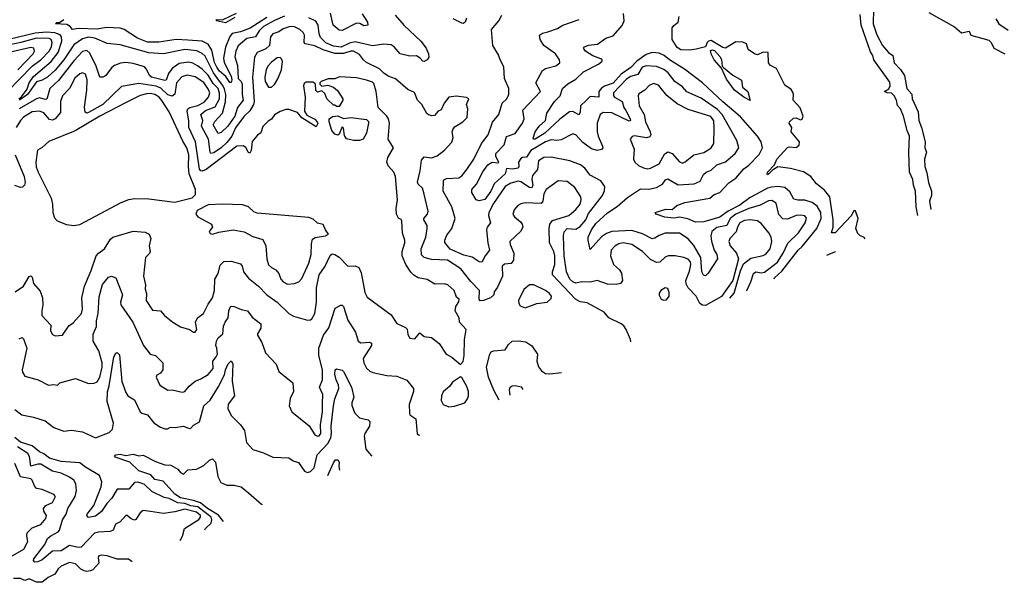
# Model space of a CAD drawing. Extents: x 1552033 to 1694788, y 811965 to 917215.
# Tile 79 of 256: x 1598478 to 1605308, y 816952 to 820853. Entities that reach past the tile are written whole.
import ezdxf

# ---------------------------------------------------------------- set-up
doc = ezdxf.new("R2010")
doc.units = 0

msp = doc.modelspace()

# ---------------------------------------------------------------- linework, layer by layer
at = {"layer": '0CON20XD'}
for points in [[(1604401.7, 820925), (1604399.1, 820825), (1604425, 820746.9), (1604462.9, 820672.9), (1604505, 820624.5), (1604534.3, 820605), (1604544.7, 820554.7), (1604588.6, 820508.6), (1604616.1, 820465), (1604631.2, 820375), (1604665.6, 820335.6), (1604668.1, 820305), (1604710.8, 820215), (1604714.5, 820155), (1604734, 820105), (1604760.2, 820005), (1604756.3, 819965), (1604767.6, 819935), (1604754.5, 819885), (1604756.3, 819835), (1604771.7, 819791.7), (1604782.2, 819725), (1604803.7, 819663.7), (1604802.6, 819635), (1604789.9, 819595), (1604798.7, 819535.8)], [(1600315, 820877.4), (1600245, 820847.2), (1600169.7, 820805), (1600139.5, 820775), (1600115, 820732.8), (1600055, 820722.2), (1599995, 820672.5), (1599976.7, 820635), (1599971.8, 820595), (1599990.3, 820535), (1599994.6, 820445), (1600015.1, 820425.1), (1600021.6, 820405), (1600021.2, 820335), (1600028, 820295), (1599989.1, 820245), (1599970.1, 820185), (1599923, 820115), (1599875, 820071.2), (1599855, 820063.3), (1599820, 820125), (1599832.1, 820147.9), (1599884.9, 820205.1), (1599906.6, 820283.4), (1599908.6, 820335), (1599900.2, 820370.2), (1599887.6, 820397.6), (1599858.5, 820435), (1599823.9, 820483.9), (1599765, 820599.3), (1599745, 820618.9), (1599707.8, 820637.8), (1599625, 820647.1), (1599475.3, 820615.3), (1599375, 820622.7), (1599175, 820679.5), (1599085, 820687.6), (1599000.5, 820725), (1598955, 820731.2), (1598915, 820719.4), (1598855, 820677.8), (1598785, 820575.2), (1598725, 820504), (1598670.3, 820455), (1598635, 820434.4), (1598595, 820422.3), (1598533.5, 820335), (1598478, 820295)], [(1600191.8, 820868.2), (1600077, 820793), (1600011, 820768.9), (1599952.6, 820757.5), (1599935, 820735.4), (1599906.6, 820663.4), (1599891.8, 820585), (1599897.7, 820555), (1599945, 820461.1), (1599950, 820435), (1599945, 820418.1), (1599935, 820417.5), (1599908.5, 820458.5), (1599865, 820497), (1599845, 820523.7), (1599830.1, 820555), (1599811.1, 820641.1), (1599785, 820682.9), (1599745, 820703.2), (1599645, 820710.9), (1599564.6, 820715.4), (1599443.2, 820696.8), (1599366.1, 820696.1), (1599295.1, 820725.1), (1599204.1, 820784.1), (1599175, 820794.6), (1599078.3, 820798.3), (1599015, 820786.1), (1598885, 820792.5), (1598845.8, 820785.8), (1598828.9, 820805), (1598805, 820819.5), (1598727.5, 820825), (1598735, 820832.5), (1598755, 820832.5), (1598785, 820854.5)], [(1599970.9, 820869.1), (1599905, 820831.9), (1599842.5, 820845), (1599842.5, 820855), (1599885, 820851.2), (1599981.9, 820898.1)], [(1601083.1, 820885), (1601145, 820813.5), (1601260, 820705), (1601298.8, 820655), (1601314.2, 820615.8), (1601316.3, 820593.7), (1601305, 820573.8), (1601285, 820564), (1601275, 820566), (1601256.9, 820586.9), (1601231.9, 820601.9), (1601185, 820600.7), (1601116.9, 820615), (1601076, 820665), (1601055, 820677.5), (1601005, 820683.5), (1600925, 820672.7), (1600805, 820699.2), (1600765, 820690.8), (1600708.2, 820661.8), (1600655, 820669.3), (1600602.7, 820692.7), (1600565, 820730.4), (1600556, 820755), (1600549.7, 820815), (1600533.5, 820843.5), (1600485, 820865.8)], [(1600853.8, 820893.8), (1600891.2, 820835), (1600892.5, 820815), (1600865, 820811.2), (1600836.8, 820826.8), (1600815, 820827.8), (1600715, 820778.5), (1600695, 820780), (1600652.7, 820815), (1600635, 820898.1)], [(1603404.5, 818921.5), (1603435, 818956), (1603479.1, 819110.9), (1603499.6, 819160.4), (1603550, 819200), (1603635, 819218.7), (1603655, 819228.2), (1603684.6, 819265), (1603696.7, 819315), (1603691.5, 819345), (1603675.2, 819375.2), (1603625, 819437.5), (1603595, 819458.7), (1603545.7, 819465.7), (1603505, 819459.8), (1603474.1, 819445), (1603457.5, 819415), (1603447.2, 819382.8), (1603403.8, 819336.2), (1603396.9, 819315), (1603406.8, 819285), (1603450.9, 819235), (1603464.6, 819195), (1603424.4, 819045.6), (1603346.6, 818933.4), (1603235, 818872.1), (1603215, 818873.1), (1603195, 818885.5), (1603171.3, 818935), (1603114.4, 818994.4), (1603100.9, 819020.9), (1603099, 819045), (1603125, 819109.4), (1603134.7, 819154.7), (1603130.7, 819175), (1603115, 819192.7), (1603085, 819204.6), (1603025, 819214.6), (1602975.4, 819214.6), (1602955, 819206.9), (1602918.3, 819171.7), (1602895, 819169.6), (1602855, 819189.2), (1602797.7, 819245), (1602725, 819294.7), (1602665, 819306.1), (1602635, 819299.6), (1602606.3, 819283.7), (1602580.5, 819255), (1602575.6, 819215), (1602596.5, 819156.5), (1602639.3, 819119.3), (1602652.8, 819095), (1602659.1, 819045), (1602645, 819024.4), (1602615, 819016.9), (1602555, 819020), (1602485, 819044), (1602435, 819033.3), (1602374.4, 819035.6), (1602335, 819027.1), (1602315, 819035.9), (1602294.9, 819054.9), (1602270.2, 819105), (1602255.6, 819215), (1602249.7, 819355), (1602255, 819382.9), (1602275.3, 819404.7), (1602335, 819399.7), (1602365, 819418.1), (1602404.3, 819465.7), (1602425, 819509.1), (1602521.1, 819635), (1602535.8, 819665.8), (1602536.6, 819696.6), (1602510, 819735), (1602435, 819775.8), (1602397.5, 819822.5), (1602367.3, 819847.3), (1602295, 819874.6), (1602165, 819898.8), (1602115, 819897.2), (1602077.5, 819875), (1602071, 819815), (1602035, 819772.5), (1602031.6, 819745), (1602037.4, 819705), (1602031.9, 819688.1), (1602015, 819688.3), (1601955, 819728.4), (1601935, 819732.8), (1601885, 819719.7), (1601845, 819696.8), (1601765, 819579.1), (1601732.9, 819515), (1601730.6, 819495), (1601743.1, 819445), (1601720, 819415), (1601715.9, 819395), (1601725.3, 819305.3), (1601737.5, 819255), (1601706.2, 819215), (1601685, 819172.5), (1601665, 819174.4), (1601616.6, 819206.6), (1601559.2, 819219.2), (1601465, 819263), (1601427.7, 819307.7), (1601427.8, 819325), (1601441.6, 819358.4), (1601475.7, 819404.3), (1601500.2, 819475), (1601475.7, 819555.7), (1601415.6, 819665), (1601418.1, 819735), (1601424.6, 819745.4), (1601439.1, 819750.9), (1601525, 819756.2), (1601545, 819770.9), (1601580.7, 819815), (1601629.6, 819885), (1601682.5, 819995), (1601728.9, 820055), (1601757.3, 820142.8), (1601801.9, 820195), (1601826.2, 820275), (1601856.7, 820305), (1601871.9, 820335), (1601871.5, 820375), (1601842.2, 820445), (1601837.1, 820525), (1601810.8, 820575), (1601800, 820610), (1601760, 820675), (1601751.4, 820785), (1601776.9, 820815), (1601802.9, 820845), (1601823.8, 820885)], [(1601577.2, 820862.8), (1601568.5, 820835), (1601555, 820826.4), (1601545, 820828), (1601485, 820859.7)], [(1603521.5, 818973.1), (1603522, 818975), (1603549.8, 819035), (1603567.7, 819092.3), (1603585, 819105.4), (1603625, 819097.6), (1603645, 819101.4), (1603735, 819170.8), (1603774.4, 819235), (1603806.3, 819303.7), (1603879.7, 819375), (1603927.2, 819445), (1603936.5, 819476.5), (1603925, 819493.3), (1603895, 819498.2), (1603865, 819494.7), (1603805, 819469.7), (1603772.1, 819472.1), (1603745, 819502.9), (1603725, 819581.1), (1603695, 819598.2), (1603673.5, 819596.5), (1603615, 819567.9), (1603535, 819544.8), (1603445, 819503.9), (1603405.8, 819474.2), (1603383.3, 819426.7), (1603315, 819412), (1603280.5, 819385), (1603273.2, 819355), (1603276.7, 819316.7), (1603295.5, 819255.5), (1603314.5, 819225), (1603318.1, 819195), (1603255, 819096), (1603235, 819078), (1603222.4, 819082.4), (1603210, 819105), (1603202.7, 819205), (1603155, 819287.5), (1603115, 819334.7), (1603055, 819372.7), (1602955, 819372), (1602913.1, 819356.9), (1602885, 819337.9), (1602865, 819333.1), (1602799.3, 819369.3), (1602725, 819392), (1602585, 819384.8), (1602548.5, 819371.5), (1602513.4, 819346.6), (1602435, 819260), (1602420.8, 819325), (1602422.5, 819345), (1602445.3, 819395), (1602475, 819439.1), (1602555, 819513.8), (1602623.2, 819556.8), (1602695, 819621.2), (1602785, 819679.5), (1602842.9, 819677.1), (1602895, 819689.4), (1602937.1, 819712.9), (1602957.8, 819742.2), (1602975, 819748.8), (1603045, 819707.5), (1603155.9, 819714.1), (1603197.5, 819732.5), (1603220.5, 819779.5), (1603239.2, 819795), (1603275, 819810.4), (1603315, 819846.7), (1603375, 819868.2), (1603442.2, 819925), (1603465.5, 819964.5), (1603451.8, 820015), (1603350.9, 820195), (1603319.3, 820229.3), (1603205, 820308.9), (1603105, 820352.2), (1603075, 820387.9), (1603022.4, 820425), (1602976.3, 820485), (1602946.6, 820506.6), (1602895, 820528.4), (1602825, 820532.8), (1602795, 820524.6), (1602765, 820473.1), (1602715, 820458), (1602685, 820438.9), (1602597.7, 820345), (1602597.1, 820325), (1602604.5, 820315), (1602657.5, 820285), (1602669.5, 820245), (1602683.2, 820223.2), (1602712.9, 820165), (1602714.3, 820155), (1602705, 820149.6), (1602585, 820208), (1602525, 820210), (1602505, 820196), (1602484.6, 820135), (1602483.9, 820075), (1602490.4, 820045), (1602521.9, 819975), (1602524, 819965), (1602515, 819952), (1602485, 819946.9), (1602445, 819956.4), (1602385, 820000.3), (1602335, 820054.5), (1602315, 820060.9), (1602235, 820020.5), (1602205, 820015.7), (1602165, 820019), (1602125, 820006.2), (1602025, 819944.8), (1601995, 819899.4), (1601965, 819897.4), (1601955, 819890.5), (1601938.8, 819865), (1601940.7, 819835), (1601935.7, 819824.3), (1601895, 819816.3), (1601855, 819821.1), (1601844.8, 819785), (1601769.9, 819715), (1601746.5, 819665), (1601705, 819606.2), (1601665, 819596), (1601643.8, 819603.8), (1601614.6, 819655), (1601614.6, 819675), (1601646.5, 819713.5), (1601691.6, 819798.4), (1601725, 819846.4), (1601755, 819864.8), (1601799.3, 819860.7), (1601802.5, 819865), (1601780.2, 819905), (1601780.8, 819925), (1601838.9, 819985), (1601855, 820042.2), (1601915, 820064.7), (1601965.3, 820135), (1601978.2, 820165), (1601968.2, 820225), (1602090, 820355), (1602058.9, 820415), (1602105, 820501.3), (1602125, 820515.5), (1602197.7, 820532.3), (1602225.4, 820554.6), (1602222.9, 820575), (1602195.5, 820615.5), (1602115, 820673.3), (1602087.5, 820715), (1602084.6, 820745.4), (1602105, 820758.5), (1602141.5, 820768.5), (1602208, 820792), (1602245, 820814.2), (1602360, 820855)], [(1603710.6, 819056.4), (1603715, 819063.3), (1603765, 819110.2), (1603878.1, 819255), (1603905, 819280), (1604008, 819405), (1604038.4, 819475), (1604035.5, 819515.5), (1604011, 819561), (1603975, 819585.3), (1603925, 819601.4), (1603875, 819600.9), (1603848.4, 819608.4), (1603820.2, 819660.3), (1603785, 819688.8), (1603736.2, 819696.2), (1603692.7, 819692.8), (1603665, 819685.5), (1603619.7, 819660.3), (1603545, 819619.4), (1603473.5, 819566.4), (1603391.9, 819525), (1603335, 819483.5), (1603225, 819451.2), (1603165, 819449.2), (1603111.9, 819471.9), (1603055, 819484.1), (1603015, 819477.9), (1602953, 819483), (1602892.5, 819505), (1602886.7, 819515), (1602960.7, 819539.3), (1603003.1, 819536.9), (1603036, 819565), (1603091.2, 819585), (1603265, 819614.6), (1603295, 819640.9), (1603335.5, 819655), (1603397.5, 819722.5), (1603445, 819754.6), (1603500.6, 819819.4), (1603536.6, 819843.4), (1603607.7, 819917.7), (1603630.8, 819965), (1603622.5, 820005), (1603595.4, 820045), (1603478.3, 820178.3), (1603355, 820282.4), (1603214.6, 820415), (1603089.3, 820509.3), (1602985, 820574.2), (1602948.2, 820605), (1602915, 820620.3), (1602865, 820624.9), (1602825, 820612.1), (1602758.8, 820565), (1602718.6, 820521.4), (1602650.4, 820475), (1602595, 820412.7), (1602535, 820391.4), (1602513, 820377), (1602496.5, 820355), (1602495.3, 820314.7), (1602435, 820319.5), (1602407.6, 820292.4), (1602368.9, 820255), (1602365, 820208.8), (1602356, 820194), (1602315, 820215.8), (1602291.1, 820215), (1602225, 820163.7), (1602120.4, 820065), (1602055, 820024.6), (1602044.2, 820024.2), (1602040.8, 820030.8), (1602054.6, 820075), (1602082.2, 820115), (1602125.6, 820155), (1602134.4, 820205), (1602188.3, 820285), (1602227.5, 820325), (1602243.6, 820376.4), (1602281.5, 820408.5), (1602335, 820440), (1602389.1, 820490.9), (1602494.4, 820545), (1602518.6, 820565), (1602518.6, 820575), (1602510.5, 820580.5), (1602455, 820601.4), (1602402.9, 820635), (1602390, 820655), (1602396, 820665), (1602425, 820676.9), (1602485.8, 820684.2), (1602545, 820724.4), (1602595, 820741.4), (1602611.7, 820758.3), (1602657.2, 820812.8), (1602670.8, 820845), (1602667.1, 820895)], [(1604342.2, 819334.7), (1604335, 819342.8), (1604306.2, 819356.2), (1604291.5, 819371.5), (1604278.1, 819405), (1604295.3, 819475), (1604275, 819527.5), (1604265, 819527.5), (1604245.9, 819494.1), (1604135.4, 819374.6), (1604110, 819375), (1604120, 819415), (1604120.9, 819465), (1604098.8, 819625), (1604061.2, 819671.2), (1604005.6, 819715), (1603966.7, 819766.7), (1603915, 819798.9), (1603825, 819821.1), (1603737.5, 819832.5), (1603699.3, 819810.7), (1603675, 819784), (1603665, 819777.5), (1603662.3, 819782.3), (1603665, 819796.2), (1603713.6, 819846.4), (1603729.2, 819885), (1603803.6, 819966.4), (1603815, 819970.8), (1603865, 819966.7), (1603886.1, 819983.9), (1603887.5, 820005), (1603830, 820075), (1603834.4, 820105), (1603816.2, 820135), (1603818.8, 820145), (1603845, 820169.2), (1603865, 820171.4), (1603895, 820158.8), (1603905.7, 820164.3), (1603912, 820185), (1603892.3, 820242.3), (1603842.5, 820295), (1603846.7, 820335), (1603840.7, 820350.7), (1603829.3, 820369.3), (1603785, 820400), (1603728, 820515), (1603685.3, 820535.3), (1603672.6, 820552.6), (1603670, 820625), (1603635, 820628.8), (1603595, 820610), (1603576.4, 820616.4), (1603532.5, 820645), (1603520, 820685), (1603495, 820697.1), (1603445, 820698.6), (1603375, 820655.7), (1603355, 820659.4), (1603275, 820709.4), (1603256.2, 820705), (1603246.9, 820695), (1603236.1, 820663.9), (1603171.3, 820648.7), (1603125, 820641.7), (1603065, 820643.8), (1603039.1, 820659.1), (1603004.9, 820715), (1603003.7, 820796.3), (1603015, 820813.6), (1603045.6, 820835), (1603052.9, 820875)], [(1604708.8, 819496.2), (1604695.6, 819555.6), (1604691.1, 819665), (1604677.1, 819705), (1604673.3, 819745), (1604651.5, 819795), (1604646.9, 819933.1), (1604651.5, 820045), (1604634.8, 820084.8), (1604608, 820185), (1604587.5, 820235), (1604567.8, 820257.8), (1604560.5, 820295), (1604545, 820325.9), (1604525, 820344.1), (1604495.6, 820345.6), (1604476.7, 820355), (1604507.6, 820372.4), (1604516.4, 820395), (1604515, 820420), (1604403.5, 820573.5), (1604395.3, 820605.3), (1604379.2, 820629.2), (1604315.5, 820815), (1604307.8, 820887.8)], [(1604785, 820903.3), (1604963.2, 820803.2), (1605011.1, 820761.1), (1605065, 820772.5), (1605074.8, 820744.7), (1605201, 820711), (1605217.7, 820695), (1605235, 820655.9), (1605312.5, 820615)], [(1605249.1, 820859.1), (1605271.2, 820825), (1605335, 820780)], [(1602718.3, 818619.2), (1602715.8, 818635), (1602685.7, 818705.7), (1602669.7, 818729.7), (1602650, 818745), (1602565.5, 818785.5), (1602532, 818825), (1602415, 818890.6), (1602365, 818895.7), (1602332.9, 818915), (1602173.5, 819085), (1602174.1, 819105), (1602190.6, 819155), (1602190, 819215), (1602183.4, 819245), (1602154.3, 819305), (1602150.7, 819405), (1602155.6, 819435), (1602175, 819459.7), (1602286.9, 819495), (1602335, 819536.6), (1602365, 819574.6), (1602372.6, 819605), (1602370.3, 819625), (1602329.8, 819689.8), (1602275, 819731.5), (1602213.8, 819736.2), (1602129.6, 819675), (1602115, 819646), (1602106, 819594), (1602095, 819578.8), (1601985, 819583.8), (1601955, 819577.3), (1601934.3, 819565), (1601908.1, 819535), (1601900, 819505), (1601911.1, 819485), (1601952.3, 819452.2), (1601964.6, 819435), (1601968.8, 819415), (1601952.5, 819385), (1601878.6, 819315), (1601879.5, 819295), (1601906.1, 819235), (1601903.9, 819186.1), (1601887.3, 819162.7), (1601841.7, 819158.3), (1601825.6, 819145), (1601827.7, 819075), (1601791.8, 818998.2), (1601768.6, 818965), (1601767.5, 818945), (1601744, 818925), (1601695, 818905.7), (1601673.4, 818903.4), (1601664.5, 818915), (1601668.1, 818975), (1601607.1, 819037.1), (1601537.8, 819125), (1601445, 819184.7), (1601335, 819191.4), (1601285, 819203.3), (1601265, 819223.3), (1601264.2, 819265), (1601296.4, 819345), (1601305.3, 819404.7), (1601303.8, 819425), (1601281.1, 819465), (1601281.5, 819475), (1601306.9, 819505), (1601312.2, 819525), (1601284.1, 819644.1), (1601271.8, 819685), (1601242.6, 819712.6), (1601236.8, 819726.8), (1601255.7, 819805), (1601265, 819878.2), (1601285, 819901.1), (1601335, 819894.7), (1601375, 819908.5), (1601425, 819948.6), (1601475, 820004.4), (1601486.2, 820035), (1601479.4, 820075), (1601485, 820096.2), (1601498.1, 820111.9), (1601551.2, 820145), (1601581.2, 820175), (1601585.8, 820235), (1601578.8, 820265), (1601593.3, 820305), (1601577, 820313), (1601505, 820322), (1601455, 820316.7), (1601422.5, 820275), (1601403, 820227), (1601380.7, 820219.3), (1601355, 820188.8), (1601336.4, 820186.4), (1601315, 820193.3), (1601302.7, 820202.7), (1601268, 820265), (1601238.6, 820295), (1601217.8, 820347.8), (1601169.9, 820369.9), (1601085, 820443.6), (1601035, 820461.8), (1601005, 820481.5), (1600973.2, 820513.2), (1600885, 820556), (1600864, 820574), (1600835, 820611.3), (1600795, 820635.4), (1600775, 820635.4), (1600725, 820618), (1600665, 820618.8), (1600584.1, 820644.1), (1600525, 820671.7), (1600458.8, 820685), (1600452.7, 820695), (1600453.2, 820745), (1600445.4, 820765), (1600422.5, 820785), (1600385, 820803.8), (1600354.2, 820805.8), (1600305, 820789.8), (1600275, 820769.2), (1600235, 820755.8), (1600218.6, 820735), (1600211.9, 820675), (1600185, 820651.9), (1600125.6, 820625), (1600106.7, 820593.3), (1600092.6, 820455), (1600104.5, 820285), (1600100.7, 820265), (1600075, 820221.3), (1600035, 820184.1), (1599975, 820103.2), (1599949.6, 820045), (1599915, 820001.6)], [(1598309.4, 820270.6), (1598567.6, 820532.4), (1598625.1, 820574.9), (1598682.9, 820635), (1598698.9, 820665), (1598703.8, 820693.8), (1598697.1, 820715), (1598683.5, 820723.5), (1598595, 820724.3), (1598485.3, 820695), (1598355, 820666.3)], [(1598471.5, 820305), (1598491.1, 820318.9), (1598530, 820370), (1598544.8, 820415), (1598575, 820458.4), (1598696.3, 820563.7), (1598745, 820625.9), (1598770.9, 820705), (1598768.2, 820735), (1598758.4, 820748.4), (1598722, 820762), (1598664.4, 820765.6), (1598585, 820760), (1598345, 820700.9)], [(1598466.3, 820505), (1598571.8, 820615), (1598582.3, 820635), (1598575.6, 820655), (1598555, 820659.5), (1598415, 820627)], [(1599915, 820001.6), (1599875.8, 819964.2), (1599825, 819929.7), (1599805, 819924.7), (1599798.9, 819935), (1599789, 820025), (1599738.8, 820115), (1599747.7, 820155), (1599734.6, 820195), (1599767.7, 820222.3), (1599835, 820247.6), (1599864.8, 820305), (1599865, 820342.5), (1599854, 820375), (1599820.6, 820410.6), (1599785, 820469.3), (1599745, 820509.3), (1599712.3, 820532.3), (1599680.4, 820550.4), (1599648.3, 820558.3), (1599585, 820548.1), (1599535.5, 820514.5), (1599511, 820479), (1599495.6, 820434.4), (1599485, 820431.9), (1599392.2, 820455), (1599380, 820465), (1599359.1, 820509.1), (1599345, 820525.4), (1599265, 820549.4), (1599215, 820556.1), (1599178.3, 820551.7), (1599135.3, 820534.7), (1599115, 820518.1), (1599075, 820465.7), (1599055, 820454), (1599035, 820453.3), (1599009.9, 820529.9), (1598965, 820621.8), (1598945, 820638.7), (1598915, 820633.2), (1598855, 820568.2), (1598747.7, 820432.3), (1598686.9, 820375), (1598667.4, 820302.6), (1598655, 820299.2), (1598615, 820311.2), (1598595, 820305.2), (1598475.2, 820235)], [(1600204.1, 820384.1), (1600225, 820384.5), (1600245, 820403.8), (1600268, 820442), (1600294.3, 820505), (1600302, 820562), (1600295, 820582.5), (1600285, 820590), (1600265, 820587.9), (1600225, 820558.9), (1600199.4, 820530.6), (1600187.5, 820505), (1600178.4, 820455), (1600182.2, 820425), (1600204.1, 820384.1)], [(1603545, 820292.5), (1603502, 820315), (1603435.8, 820365), (1603380.3, 820440.3), (1603346.1, 820516.1), (1603295.7, 820575), (1603274.2, 820615), (1603270, 820640), (1603285, 820643.3), (1603298.3, 820638.3), (1603335, 820597.5), (1603346.2, 820576.2), (1603351.7, 820531.7), (1603360.2, 820520.2), (1603425, 820468.9), (1603484.2, 820434.2), (1603492.5, 820385), (1603528.8, 820355), (1603545, 820292.5)], [(1598448.2, 818965), (1598505, 819004.4), (1598545, 819072.5), (1598555, 819076.7), (1598565, 819067.5), (1598574, 819025), (1598620.8, 818970.8), (1598637.7, 818925), (1598640, 818875), (1598631.5, 818835), (1598632.7, 818802.7), (1598693.8, 818735), (1598692.9, 818695), (1598705, 818670.8), (1598725, 818660), (1598775, 818665.8), (1598818.8, 818731.2), (1598848.3, 818751.7), (1598906.2, 818815), (1598914.5, 818845), (1598910.3, 818925), (1598928.8, 819005), (1598975.3, 819115), (1599007.8, 819215), (1599024.6, 819235), (1599065.9, 819264.1), (1599108.2, 819331.8), (1599125.3, 819344.7), (1599265, 819385.8), (1599349.3, 819379.3), (1599376.7, 819366.7), (1599387.1, 819335), (1599375.8, 819285), (1599384.2, 819245), (1599378.5, 819231.5), (1599351.5, 819205), (1599336.9, 819075), (1599350, 819015), (1599348, 818985), (1599357.8, 818955), (1599356, 818905), (1599399.1, 818839.1), (1599455, 818833.8), (1599482.6, 818802.6), (1599540, 818755), (1599595, 818724.4), (1599655.7, 818705.7), (1599685, 818686.7), (1599695, 818686.7), (1599707.5, 818705), (1599698.8, 818755), (1599710.8, 818785), (1599753.1, 818816.9), (1599785, 818881.2), (1599815, 818923.8), (1599830, 818975), (1599832.4, 819055), (1599855.6, 819094.4), (1599869.1, 819150.9), (1599895, 819176.4), (1599945, 819178.6), (1600010.2, 819160.2), (1600021.8, 819145), (1600030.9, 819105), (1600065, 819060), (1600135.9, 819005.9), (1600192.9, 818945), (1600265, 818895.6), (1600345, 818815.6), (1600378.6, 818798.6), (1600475, 818770), (1600495, 818771.2), (1600505, 818778.8), (1600525.5, 818815), (1600537.2, 818895), (1600537.7, 818995), (1600555, 819084.3), (1600598, 819145), (1600633.1, 819216.9), (1600645, 819229.2), (1600665, 819225.6), (1600695, 819206.7), (1600755, 819143.8), (1600805, 819145.7), (1600830, 819135), (1600847.6, 819097.6), (1600863.3, 819013.3), (1600871.7, 818961.7), (1600889.2, 818929.2), (1601056.2, 818806.2), (1601095, 818747.5), (1601155, 818720), (1601165, 818707.5), (1601171.2, 818671.2), (1601185.7, 818645.7), (1601219.1, 818640.9), (1601255, 818681.2), (1601285, 818657.5), (1601335, 818650), (1601387, 818607), (1601436.7, 818535), (1601475, 818513.8), (1601535, 818463.3), (1601555, 818482.5), (1601562.5, 818525), (1601563.1, 818635), (1601574.2, 818705), (1601530, 818755), (1601525.8, 818785), (1601498.9, 818835), (1601504.6, 818865.4), (1601525, 818896.7), (1601525.7, 818915), (1601508.2, 818928.2), (1601491.5, 818975), (1601448.6, 819015), (1601425, 819020.7), (1601358.3, 819018.3), (1601305, 819051.3), (1601242.6, 819062.6), (1601211.7, 819081.7), (1601192.4, 819102.4), (1601155.9, 819155.9), (1601132.4, 819215), (1601131.4, 819245), (1601149.5, 819305), (1601150, 819325), (1601132.6, 819372.6), (1601128.2, 819458.2), (1601125, 819466.7), (1601105, 819476), (1601092, 819505), (1601090, 819545), (1601099.5, 819605), (1601085.5, 819765.5), (1601074.5, 819795), (1601035, 819838.5), (1601025.3, 819865), (1601031.9, 819898.1), (1601070.8, 819965), (1601034, 820025), (1601044.2, 820135), (1601037.5, 820165), (1601024.2, 820185), (1600965.7, 820245), (1600952, 820355), (1600935, 820410), (1600925, 820420), (1600885, 820433.3), (1600815, 820448.8), (1600696.4, 820456.4), (1600665, 820442.5), (1600618.3, 820441.7), (1600570, 820425), (1600560, 820415), (1600560, 820405), (1600575, 820392.5)], [(1600575, 820392.5), (1600615, 820400), (1600656.1, 820386.1), (1600683, 820363), (1600720, 820305), (1600720, 820295), (1600695, 820250), (1600675, 820250), (1600665, 820260), (1600655, 820260), (1600610, 820305), (1600595, 820340), (1600575, 820360), (1600545, 820350), (1600531.7, 820361.7), (1600530, 820405), (1600515, 820420), (1600465, 820420), (1600450.7, 820409.3), (1600446.7, 820395), (1600458.8, 820315), (1600455, 820217.5), (1600470, 820190), (1600525, 820162.5), (1600542.5, 820145), (1600545.9, 820134.1), (1600535, 820110), (1600435, 820173.3), (1600405, 820208.8), (1600345, 820230), (1600325, 820230), (1600285, 820216.2), (1600245, 820193.3), (1600225, 820163.3), (1600201.2, 820148.8), (1600165, 820113.3), (1600150.5, 820069.5), (1600127.4, 820052.6), (1600090.5, 820009.5), (1600083.3, 819945), (1600075, 819927.5), (1600065, 819932.5), (1600045.9, 819965.9), (1600028.3, 819978.3), (1599985, 819975.6), (1599771.5, 819815), (1599745, 819803.3), (1599734.1, 819804.1), (1599725, 819815.7), (1599712, 819912), (1599696.9, 820006.9), (1599651.6, 820105), (1599651.7, 820148.3), (1599639.7, 820220.3), (1599645.3, 820235), (1599658.8, 820245), (1599715, 820258), (1599758.9, 820281.1), (1599788.9, 820315), (1599796.6, 820345), (1599788.6, 820368.6), (1599755, 820417.3), (1599695, 820456.7), (1599640.7, 820469.3), (1599603.9, 820456.1), (1599565.8, 820414.2), (1599554.2, 820335.8), (1599535, 820322.2), (1599505, 820332.7), (1599457.7, 820377.7), (1599425, 820391.3), (1599305, 820409.6), (1599185, 820390.5), (1599054.2, 820265), (1598955, 820208.4), (1598945, 820205.4), (1598931.5, 820211.5), (1598927.4, 820247.4), (1598945.2, 820364.8), (1598946, 820435), (1598935, 820474.4), (1598915, 820485.4), (1598895, 820477.7), (1598862.1, 820447.9), (1598823.5, 820375), (1598776, 820324), (1598761.7, 820285), (1598761.2, 820208.8), (1598725, 820164.5), (1598705, 820155.4), (1598685, 820160.4), (1598645, 820206.7), (1598615, 820218.7), (1598565, 820214.8), (1598504.1, 820175.9), (1598483.7, 820155), (1598454.8, 820105)], [(1602835, 819818.7), (1602855, 819823.9), (1602915, 819853.3), (1602950.5, 819919.5), (1602973.8, 819936.2), (1603005, 819924.1), (1603055, 819866.7), (1603075, 819857.8), (1603095, 819866.9), (1603153.5, 819916.5), (1603225, 819933.2), (1603248.1, 819945), (1603274.4, 819965), (1603293.3, 819995), (1603296.6, 820103.4), (1603292.3, 820152.3), (1603271.3, 820181.3), (1603115, 820230.3), (1603038.8, 820268.8), (1602968.3, 820328.3), (1602909, 820399), (1602875, 820410), (1602845, 820397.1), (1602815, 820363.6), (1602772.1, 820337.9), (1602768.2, 820325), (1602776.2, 820255), (1602809.1, 820195), (1602820, 820145), (1602852.3, 820075), (1602855.3, 820055), (1602848.5, 820041.5), (1602825.6, 820034.4), (1602742.7, 820047.3), (1602727.1, 820042.9), (1602712, 820025), (1602741.3, 819955), (1602736.2, 819885), (1602744.5, 819865), (1602771.7, 819841.7), (1602805, 819824.7), (1602835, 819818.7)], [(1598855, 819426.3), (1598895, 819433.8), (1599182.5, 819585), (1599235, 819606.8), (1599275, 819613.1), (1599375, 819611.3), (1599555, 819587.5), (1599675, 819616.7), (1599698, 819642), (1599698, 819675), (1599653.8, 819785), (1599648.5, 819835), (1599650.8, 819915), (1599638.5, 819965), (1599610.4, 820010.4), (1599515.6, 820215), (1599465, 820292.6), (1599445, 820316.1), (1599415, 820334.8), (1599385, 820340.7), (1599358.1, 820338.1), (1599313.3, 820326.7), (1599212.7, 820277.3), (1599034.7, 820185), (1598863.3, 820083.3), (1598680.8, 820009.2), (1598635, 819966.4), (1598602.3, 819947.8), (1598589.7, 819865), (1598593, 819833), (1598606.6, 819795), (1598696.5, 819615), (1598706.9, 819575), (1598708, 819515), (1598720.3, 819480.3), (1598739.1, 819459.1), (1598802.9, 819432.9), (1598855, 819426.3)], [(1600835, 820014.7), (1600794.8, 820014.7), (1600745, 820026.7), (1600730.7, 820050.7), (1600725, 820100), (1600715, 820110), (1600695, 820060), (1600685, 820052.5), (1600665, 820060), (1600644.2, 820085), (1600624.3, 820145), (1600625.8, 820165), (1600648.2, 820181.8), (1600685, 820185.7), (1600725, 820168.8), (1600775.8, 820175.8), (1600885, 820160.8), (1600897.2, 820147.2), (1600898.1, 820135), (1600884.2, 820065), (1600860, 820025), (1600835, 820014.7)], [(1598448.2, 819915), (1598509.2, 819765), (1598516.1, 819725), (1598512.5, 819705), (1598499.1, 819690.9), (1598485, 819689.2), (1598445, 819702.9)], [(1600335, 819020), (1600385, 819023.8), (1600415, 819035.6), (1600435, 819057.5), (1600484.7, 819165), (1600500.9, 819225), (1600502.1, 819297.9), (1600509.3, 819330.7), (1600527.3, 819342.8), (1600600, 819355), (1600620, 819365), (1600598.8, 819395), (1600583, 819433), (1600545, 819441.2), (1600515, 819470), (1600485, 819481.4), (1600125, 819511.3), (1600101.5, 819521.5), (1600064.6, 819554.6), (1600025, 819570), (1599885, 819574), (1599785, 819570), (1599710, 819530), (1599700, 819505), (1599714, 819485), (1599810, 819435), (1599816.4, 819413.6), (1599792.5, 819385), (1599800.5, 819370.5), (1599815, 819366.2), (1599860, 819380), (1599960, 819395), (1600035, 819381.5), (1600095, 819350), (1600165, 819328.5), (1600185.9, 819285), (1600191.8, 819195), (1600205, 819154.2), (1600224.6, 819134.6), (1600255, 819118.6), (1600275, 819093.5), (1600289.7, 819055), (1600305, 819036.2), (1600335, 819020)], [(1604137.1, 819244.3), (1604135.3, 819243.5), (1604074.9, 819216.9)], [(1598475, 818640.8), (1598495, 818649.1), (1598505, 818641.4), (1598528.9, 818575), (1598495.5, 818425), (1598498.3, 818408.3), (1598515, 818380.8), (1598606.7, 818355), (1598678.3, 818318.3), (1598715, 818322.9), (1598741.7, 818318.3), (1598757.5, 818335), (1598865, 818366), (1598955, 818330.6), (1598995, 818333.6), (1599015, 818342.9), (1599034.5, 818375), (1599050, 818445), (1599049.6, 818475), (1599027, 818557), (1598987.7, 818625), (1598987.1, 818672.9), (1599010.4, 818725), (1599011.2, 818765), (1599022.9, 818815), (1599029.1, 818930.8), (1599053.1, 819016.9), (1599095, 819068.6), (1599115, 819073.8), (1599145, 819062.5), (1599191.5, 818945), (1599178.6, 818895), (1599180, 818875), (1599263.6, 818755), (1599337.5, 818595), (1599384.5, 818534.5), (1599421.2, 818525), (1599472, 818475), (1599472.1, 818425), (1599455, 818402), (1599430.5, 818389.5), (1599426.2, 818375), (1599449.7, 818319.7), (1599505, 818284), (1599535, 818285.7), (1599605, 818271.6), (1599625, 818274.7), (1599655, 818313.3), (1599695, 818347.5), (1599735, 818362), (1599786.8, 818393.2), (1599820.8, 818435), (1599817.2, 818485), (1599842.1, 818515), (1599850.3, 818535), (1599846.6, 818575), (1599839.1, 818595), (1599844.2, 818625), (1599855, 818647.3), (1599887.5, 818675), (1599892.9, 818727.1), (1599903.1, 818755), (1599923.6, 818785), (1599928.5, 818835), (1599939.4, 818860.6), (1599945, 818865.8), (1599965, 818864.3), (1600015, 818842.9), (1600058, 818835), (1600090.1, 818790.1), (1600150.6, 818745), (1600151.5, 818715), (1600128.5, 818675), (1600128.5, 818665), (1600157.8, 818615), (1600182.7, 818542.7), (1600256.7, 818465), (1600275, 818413.3), (1600373.3, 818335), (1600378.8, 818275), (1600354.3, 818225.7), (1600348, 818175), (1600366, 818135), (1600486.5, 818036.5), (1600525, 817975.8), (1600545, 817965.7), (1600555, 817968.1), (1600567.9, 817985), (1600565.4, 818045), (1600579.2, 818135), (1600578.2, 818191.8), (1600581.5, 818255), (1600557.5, 818305), (1600579.3, 818355), (1600579.1, 818425), (1600553.2, 818525), (1600553.5, 818575), (1600584.7, 818665), (1600623.8, 818716.2), (1600667.5, 818852.5), (1600705, 818874), (1600715, 818873.8), (1600724.2, 818864.2), (1600755, 818768.8), (1600806.9, 818686.9), (1600825.6, 818625), (1600845, 818613.3), (1600905, 818617.7), (1600919.4, 818609.4), (1600917.9, 818595), (1600861.8, 818505), (1600864.6, 818475), (1600885, 818437.5), (1600906.8, 818416.8), (1600927.3, 818407.3), (1601024.4, 818385.6), (1601095, 818381.4), (1601164.4, 818354.4), (1601209.4, 818295), (1601211.1, 818275), (1601196.5, 818233.5), (1601178.9, 818185), (1601181.2, 818125), (1601184.3, 818114.3), (1601225.5, 818085), (1601235, 817981.9), (1601245, 817974.6), (1601252.4, 817973.3)], [(1601985, 818854.5), (1602065.8, 818884.2), (1602137.5, 818895), (1602165, 818920), (1602167.1, 818935), (1602154.2, 818955), (1602125, 818974.4), (1602045, 819013.8), (1602015, 819013.8), (1601975, 818983.3), (1601937.5, 818905), (1601940.5, 818885), (1601950.2, 818870.2), (1601985, 818854.5)], [(1602945, 818908.8), (1602965, 818911.2), (1602984, 818935), (1602982.5, 818962.5), (1602975, 818990), (1602955, 818994), (1602926.2, 818975), (1602915, 818957.5), (1602914.2, 818944.2), (1602927.5, 818915), (1602945, 818908.8)], [(1601803.7, 818216.2), (1601767.3, 818285), (1601729.5, 818375), (1601717.1, 818442.9), (1601740.4, 818535), (1601749.5, 818550.5), (1601765, 818557.5), (1601845, 818563.3), (1601868.5, 818601.5), (1601895, 818624.3), (1601935, 818627.1), (1601989.1, 818619.1), (1602031.7, 818591.7), (1602069.1, 818535), (1602065.6, 818485), (1602076.2, 818446.2), (1602097.6, 818417.6), (1602125, 818401.1), (1602155, 818397.8), (1602237.1, 818407.1)], [(1598445, 818151.1), (1598493.8, 818113.8), (1598575, 818097.8), (1598655, 818071.3), (1598715, 818026.7), (1598785, 817999.5), (1598838.1, 818008.1), (1598915, 817995.5), (1599005, 817954), (1599098.9, 817991.1), (1599122.7, 818015), (1599129.4, 818055), (1599084.8, 818205), (1599086.4, 818273.6), (1599100, 818315), (1599132.1, 818515), (1599145, 818540.8), (1599155, 818546), (1599170.3, 818530.3), (1599187.4, 818345), (1599215, 818268.8), (1599228.6, 818245), (1599275, 818217.8), (1599315, 818134.2), (1599325, 818124.2), (1599365, 818112.5), (1599408.3, 818058.3), (1599455, 818028.1), (1599485, 818015.8), (1599504, 818016), (1599525, 818028.8), (1599556.6, 818026.6), (1599614.3, 818034.3), (1599655, 818018.8), (1599665, 818021.2), (1599685, 818042.9), (1599725.5, 818065), (1599755.3, 818175), (1599799, 818215), (1599855.2, 818305), (1599898.3, 818391.7), (1599905.3, 818425), (1599925, 818466), (1599945, 818486.7), (1599957, 818467), (1599952.3, 818347.7), (1599968.5, 818245), (1599925, 818187.5), (1599922.7, 818155), (1599947.4, 818107.4), (1600010, 818045), (1600038.5, 818005), (1600052.2, 817922.2), (1600095, 817872.9), (1600169.6, 817849.6), (1600235, 817820), (1600345, 817816), (1600375, 817794.2), (1600413, 817783), (1600455, 817723.3), (1600475, 817713.8), (1600495, 817720), (1600521.4, 817745), (1600541.4, 817835), (1600616.2, 817915), (1600636.7, 817955), (1600641.8, 817985), (1600638.8, 818035), (1600655.2, 818175), (1600665.2, 818225), (1600692.3, 818295), (1600689.8, 818319.8), (1600672.9, 818355), (1600664.6, 818395), (1600666.2, 818425), (1600675, 818432), (1600685, 818430.8), (1600715, 818424), (1600724.5, 818414.5), (1600779.2, 818305), (1600795.4, 818235), (1600782.7, 818197.3), (1600782.4, 818177.6), (1600803.1, 818125), (1600835, 818092.9), (1600895, 818078), (1600906.9, 818066.9), (1600905.7, 818035), (1600873.3, 817985), (1600867.5, 817965), (1600880, 817875), (1600919.7, 817829.7), (1600920.4, 817827.1)], [(1601455, 818168.6), (1601495, 818172.5), (1601565, 818197.5), (1601585, 818223.8), (1601591.4, 818245), (1601590.6, 818275), (1601580.2, 818310.2), (1601545, 818372.5), (1601535, 818376.7), (1601480.2, 818339.8), (1601459.8, 818310.2), (1601416.1, 818273.9), (1601403.6, 818245), (1601402.8, 818212.8), (1601415.5, 818185.5), (1601455, 818168.6)], [(1601880, 818249.9), (1601875.9, 818285), (1601880.5, 818305), (1601895, 818314.5), (1601915, 818317.1), (1601956.6, 818306.6), (1601969, 818289.1)], [(1599762.8, 817317), (1599766.6, 817325), (1599806.8, 817363.2), (1599810.8, 817385), (1599805.7, 817405), (1599715, 817476), (1599665, 817481.7), (1599625, 817498), (1599575, 817503.9), (1599515, 817534.5), (1599481.5, 817541.5), (1599395, 817582.4), (1599345, 817630.7), (1599321.4, 817638.6), (1599295, 817647.8), (1599275, 817644.6), (1599235, 817598.8), (1599155, 817598.8), (1599116.6, 817535), (1599082.2, 817497.8), (1599045, 817442.2), (1599005, 817411.4), (1598955, 817402.1), (1598945.3, 817415), (1598946.5, 817425), (1598991.6, 817485), (1599044.1, 817615), (1599048.1, 817648.1), (1599032.5, 817692.5), (1598935, 817749.8), (1598895, 817780.8), (1598765, 817789.2), (1598685, 817813.3), (1598645, 817843.5), (1598615, 817857.1), (1598565, 817899.3), (1598485, 817923.7), (1598445, 817957.2)], [(1599592.4, 817241.9), (1599607, 817273), (1599621.1, 817325), (1599721.4, 817388.6), (1599733.6, 817405), (1599732.4, 817415), (1599705, 817438.9), (1599625, 817458.7), (1599555, 817440.6), (1599475, 817429.1), (1599386.4, 817443.6), (1599335, 817449.5), (1599315, 817433.1), (1599285, 817387.1), (1599275, 817382.9), (1599252, 817392), (1599225, 817416.2), (1599215, 817416), (1599175, 817372.5), (1599143.3, 817355), (1599126.9, 817313.1), (1599106, 817304), (1599025, 817300.3), (1598997.3, 817292.7), (1598905, 817196.4), (1598885, 817193), (1598825, 817206.8), (1598765, 817171.3), (1598705, 817167.3), (1598635, 817107.4), (1598604.6, 817094.6), (1598582.7, 817092.7), (1598573.8, 817103.8), (1598576.7, 817115), (1598652.5, 817215), (1598670.9, 817255), (1598694.4, 817275.6), (1598745, 817302.1), (1598755.4, 817315), (1598775, 817384.6), (1598800.3, 817425), (1598812.7, 817465), (1598863.3, 817546.7), (1598871.7, 817588.3), (1598868.3, 817635), (1598855, 817661), (1598825, 817681.9), (1598765, 817708), (1598705, 817722.8), (1598625, 817771.2), (1598605, 817772), (1598555, 817758.5), (1598545.4, 817825.4), (1598535, 817845.8), (1598462.4, 817892.4)], [(1599893.1, 817374.4), (1599858.6, 817418.6), (1599781.2, 817465), (1599732.3, 817502.3), (1599685, 817519.2), (1599595, 817537.9), (1599555, 817563.8), (1599473.7, 817653.7), (1599415, 817664.7), (1599387.6, 817697.6), (1599304.2, 817725), (1599242, 817785), (1599140.5, 817820.5), (1599136, 817825), (1599145.8, 817835), (1599175, 817840.9), (1599215, 817831.8), (1599265, 817840.8), (1599305, 817829.3), (1599335, 817833.1), (1599419.8, 817789.8), (1599485, 817767.6), (1599526, 817765), (1599575, 817737.7), (1599595, 817714.2), (1599615, 817703.2), (1599645, 817732.3), (1599705, 817736.9), (1599755, 817761.9), (1599795, 817798.1), (1599815, 817807.8), (1599836.2, 817785), (1599852.7, 817685), (1599872.9, 817645), (1599915, 817625.5), (1599965, 817625.9), (1600013.8, 817613.8), (1600065, 817571.8), (1600155, 817494.4), (1600161.5, 817492.6)], [(1600616.8, 817693.2), (1600655, 817781.2), (1600669.3, 817800.7), (1600685, 817802.5), (1600693.8, 817785), (1600691.4, 817755), (1600697.5, 817728.8)], [(1598415, 817128.2), (1598506.7, 817183.3), (1598534.5, 817235), (1598526.9, 817275), (1598529.2, 817295), (1598565, 817329.4), (1598625, 817353.5), (1598660, 817395), (1598665.5, 817415), (1598646.4, 817445), (1598643.5, 817465), (1598659.4, 817485), (1598705, 817506.7), (1598726.8, 817546.8), (1598715, 817560.6), (1598635, 817595.8), (1598595, 817602.9), (1598580.4, 817620.4), (1598565, 817661.1), (1598555, 817668.9), (1598485, 817684.5), (1598445.5, 817775)], [(1599258.3, 817094.8), (1599233.8, 817113.8), (1599155, 817113.5), (1599085, 817135.4), (1599045, 817141.1), (1599028, 817135), (1599021.9, 817125), (1599026.7, 817085), (1598985, 817040), (1598967.4, 817032.6), (1598945, 817027.8), (1598925, 817032.5), (1598902.7, 817042.8), (1598865, 817080), (1598825, 817090.6), (1598765.5, 817064.5), (1598745, 817046.2), (1598721.1, 817008.9), (1598675, 816985.6), (1598635, 816952.5), (1598595, 816954.4), (1598545, 816975.4), (1598514.4, 816965.6), (1598485, 816979.6), (1598435, 816977.8)]]:
    msp.add_lwpolyline(points, dxfattribs=at)

doc.saveas('drawing.dxf')
